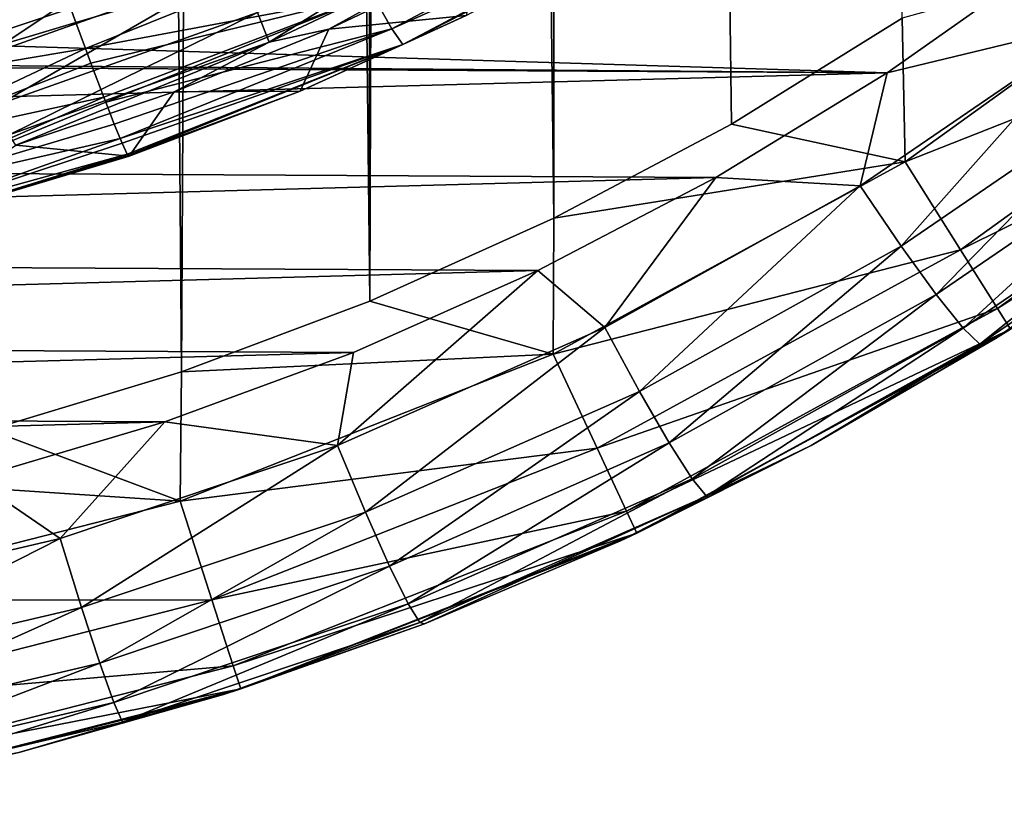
# Model space of a CAD drawing. Header units: metres. Extents: x -104 to 104, y -111 to 38.
# Tile 21 of 256: x 3.88 to 8.5, y -110.72 to -107.08. Entities that reach past the tile are written whole.
import ezdxf

# ---------------------------------------------------------------- set-up
doc = ezdxf.new("R2010")
doc.units = ezdxf.units.M
doc.layers.add('solid_509367_AD153', color=7, linetype='CONTINUOUS')

msp = doc.modelspace()

# ---------------------------------------------------------------- linework, layer by layer
at = {"layer": 'solid_509367_AD153'}
for points in [[(5.668289, -51.405067, 19), (6.388255, -108.016464, 19), (6.283267, -25.228895, 19)], [(6.283267, -25.228895, 19), (7.22096, -107.574181, 19), (8.022647, -107.077934, 19)], [(6.283267, -25.228895, 19), (6.388255, -108.016464, 19), (7.22096, -107.574181, 19)], [(5.668289, -51.405067, 19), (5.668289, -52.594933, 19), (6.388255, -108.016464, 19)], [(5.668289, -52.594933, 19), (5.421287, -53.759758, 19), (5.52427, -108.405876, 19)], [(5.668289, -52.594933, 19), (5.52427, -108.405876, 19), (6.388255, -108.016464, 19)], [(5.421287, -53.759758, 19), (4.936345, -54.849998, 19), (5.52427, -108.405876, 19)], [(4.936345, -54.849998, 19), (4.234637, -55.815094, 19), (4.639951, -108.737564, 19)], [(4.936345, -54.849998, 19), (4.639951, -108.737564, 19), (5.52427, -108.405876, 19)], [(4.234637, -55.815094, 19), (3.349372, -56.611416, 19), (3.73858, -109.009399, 19)], [(4.234637, -55.815094, 19), (3.73858, -109.009399, 19), (4.639951, -108.737564, 19)], [(3.430445, -107.260933, -10.520512), (4.205411, -105.920509, -2.854142), (3.389767, -106.190323, -2.816221)], [(3.430445, -107.260933, -10.520512), (4.254157, -106.985031, -10.559287), (4.205411, -105.920509, -2.854142)], [(3.166176, -106.147232, -11.405813), (4.254157, -106.985031, -10.559287), (3.430445, -107.260933, -10.520512)], [(5.05132, -107.189766, 14.453732), (4.995928, -107.050797, 14.868522), (6.154653, -106.505348, 14.83818)], [(6.222746, -106.637474, 14.423058), (5.05132, -107.189766, 14.453732), (6.154653, -106.505348, 14.83818)], [(5.627659, -107.126846, 5.186224), (6.843712, -106.483047, 5.127901), (5.537041, -106.966179, 4.777708)], [(6.908558, -106.549339, 5.566435), (6.843712, -106.483047, 5.127901), (5.627659, -107.126846, 5.186224)], [(3.721685, -107.252022, 15.271494), (3.631939, -106.951851, 15.581757), (4.788702, -106.542015, 15.551466)], [(4.906909, -106.831337, 15.240458), (3.721685, -107.252022, 15.271494), (4.788702, -106.542015, 15.551466)], [(5.678922, -107.200325, 5.62541), (6.908558, -106.549339, 5.566435), (5.627659, -107.126846, 5.186224)], [(5.678922, -107.200325, 5.62541), (6.729004, -106.663193, 5.808057), (6.908558, -106.549339, 5.566435)], [(6.222746, -106.637474, 14.423058), (5.332132, -107.129471, 14.033123), (5.05132, -107.189766, 14.453732)], [(6.222746, -106.637474, 14.423058), (6.040445, -106.793205, 14.017343), (5.332132, -107.129471, 14.033123)], [(5.678922, -107.200325, 5.62541), (5.97624, -107.065331, 5.838992), (6.729004, -106.663193, 5.808057)], [(8.036787, -107.751717, 18.886271), (9.563573, -106.650566, 18.886271), (8.022647, -107.077934, 19)], [(9.87275, -107.027229, 18.561077), (9.563573, -106.650566, 18.886271), (8.036787, -107.751717, 18.886271)], [(4.144126, -107.097176, 4.33104), (5.411619, -106.726395, 4.420381), (4.071959, -106.898247, 4.168114)], [(4.144126, -107.097176, 4.33104), (4.189219, -107.21991, 4.457415), (5.411619, -106.726395, 4.420381)], [(5.537041, -106.966179, 4.777708), (5.411619, -106.726395, 4.420381), (4.189219, -107.21991, 4.457415)], [(1.750467, -107.144875, -5.206637), (3.449093, -106.778572, -5.258118), (8.726897, -106.788055, -5.256785)], [(1.750467, -107.144875, -5.206637), (8.726897, -106.788055, -5.256785), (7.951765, -107.333458, -5.180134)], [(5.332132, -107.129471, 14.033123), (6.040445, -106.793205, 14.017343), (5.97624, -107.065331, 5.838992)], [(8.956894, -107.090919, -5.162686), (7.951765, -107.333458, -5.180134), (8.726897, -106.788055, -5.256785)], [(3.789317, -107.479919, 14.900118), (3.721685, -107.252022, 15.271494), (4.906909, -106.831337, 15.240458)], [(4.995928, -107.050797, 14.868522), (3.789317, -107.479919, 14.900118), (4.906909, -106.831337, 15.240458)], [(3.065224, -107.050308, 4.085251), (3.14978, -107.394516, 4.335729), (4.071959, -106.898247, 4.168114)], [(3.14978, -107.394516, 4.335729), (4.144126, -107.097176, 4.33104), (4.071959, -106.898247, 4.168114)], [(4.214579, -107.288261, 4.538943), (5.537041, -106.966179, 4.777708), (4.189219, -107.21991, 4.457415)], [(4.214579, -107.288261, 4.538943), (4.27503, -107.448593, 4.77419), (5.537041, -106.966179, 4.777708)], [(4.27503, -107.448593, 4.77419), (4.28403, -107.472046, 4.81567), (5.537041, -106.966179, 4.777708)], [(5.627659, -107.126846, 5.186224), (5.537041, -106.966179, 4.777708), (4.28403, -107.472046, 4.81567)], [(8.296605, -108.163986, 18.561077), (9.87275, -107.027229, 18.561077), (8.036787, -107.751717, 18.886271)], [(10.079315, -107.278885, 18.074024), (9.87275, -107.027229, 18.561077), (8.296605, -108.163986, 18.561077)], [(3.831421, -107.624519, 14.485677), (3.789317, -107.479919, 14.900118), (4.995928, -107.050797, 14.868522)], [(5.05132, -107.189766, 14.453732), (3.831421, -107.624519, 14.485677), (4.995928, -107.050797, 14.868522)], [(5.332132, -107.129471, 14.033123), (5.97624, -107.065331, 5.838992), (5.19725, -107.420097, 5.863829)], [(5.678922, -107.200325, 5.62541), (5.19725, -107.420097, 5.863829), (5.97624, -107.065331, 5.838992)], [(8.036787, -107.751717, 18.886271), (8.022647, -107.077934, 19), (7.22096, -107.574181, 19)], [(3.14978, -107.394516, 4.335729), (4.189219, -107.21991, 4.457415), (4.144126, -107.097176, 4.33104)], [(4.3242, -107.574768, 5.031798), (5.627659, -107.126846, 5.186224), (4.28403, -107.472046, 4.81567)], [(4.3242, -107.574768, 5.031798), (4.351629, -107.642006, 5.224883), (5.627659, -107.126846, 5.186224)], [(5.678922, -107.200325, 5.62541), (5.627659, -107.126846, 5.186224), (4.351629, -107.642006, 5.224883)], [(8.956894, -107.090919, -5.162686), (7.825849, -107.863701, -5.054079), (7.951765, -107.333458, -5.180134)], [(8.017374, -108.146904, -4.862983), (7.825849, -107.863701, -5.054079), (8.956894, -107.090919, -5.162686)], [(9.175921, -107.355331, -4.974231), (8.017374, -108.146904, -4.862983), (8.956894, -107.090919, -5.162686)], [(0, -107.269806, -5.18908), (1.750467, -107.144875, -5.206637), (7.951765, -107.333458, -5.180134)], [(4.605239, -107.42321, 14.049289), (5.332132, -107.129471, 14.033123), (5.19725, -107.420097, 5.863829)], [(5.05132, -107.189766, 14.453732), (5.332132, -107.129471, 14.033123), (4.605239, -107.42321, 14.049289)], [(3.14978, -107.394516, 4.335729), (3.218346, -107.678413, 4.656765), (4.189219, -107.21991, 4.457415)], [(3.218346, -107.678413, 4.656765), (4.214579, -107.288261, 4.538943), (4.189219, -107.21991, 4.457415)], [(5.05132, -107.189766, 14.453732), (3.862432, -107.673386, 14.065771), (3.831421, -107.624519, 14.485677)], [(5.05132, -107.189766, 14.453732), (4.605239, -107.42321, 14.049289), (3.862432, -107.673386, 14.065771)], [(4.361047, -107.664131, 5.306313), (5.678922, -107.200325, 5.62541), (4.351629, -107.642006, 5.224883)], [(4.361047, -107.664131, 5.306313), (4.384791, -107.714767, 5.591922), (5.678922, -107.200325, 5.62541)], [(4.384791, -107.714767, 5.591922), (4.388622, -107.721252, 5.664501), (5.678922, -107.200325, 5.62541)], [(4.388622, -107.721252, 5.664501), (5.19725, -107.420097, 5.863829), (5.678922, -107.200325, 5.62541)], [(7.951765, -107.333458, -5.180134), (-7.284007, -107.746529, -5.12208), (-8.084464, -107.245354, -5.192515)], [(0, -107.269806, -5.18908), (7.951765, -107.333458, -5.180134), (-8.084464, -107.245354, -5.192515)], [(3.218346, -107.678413, 4.656765), (4.27503, -107.448593, 4.77419), (4.214579, -107.288261, 4.538943)], [(8.470193, -108.439423, 18.074024), (10.079315, -107.278885, 18.074024), (8.296605, -108.163986, 18.561077)], [(8.470193, -108.439423, 18.074024), (10.151759, -107.367142, 17.5), (10.079315, -107.278885, 18.074024)], [(7.951765, -107.333458, -5.180134), (7.147373, -107.824913, -5.111064), (-7.284007, -107.746529, -5.12208)], [(7.825849, -107.863701, -5.054079), (7.147373, -107.824913, -5.111064), (7.951765, -107.333458, -5.180134)], [(8.181844, -108.374825, -4.590212), (8.017374, -108.146904, -4.862983), (9.175921, -107.355331, -4.974231)], [(9.364007, -107.567116, -4.703728), (8.181844, -108.374825, -4.590212), (9.175921, -107.355331, -4.974231)], [(8.470193, -108.439423, 18.074024), (8.531071, -108.536018, 17.5), (10.151759, -107.367142, 17.5)], [(3.218346, -107.678413, 4.656765), (3.267694, -107.888649, 5.03324), (4.27503, -107.448593, 4.77419)], [(3.267694, -107.888649, 5.03324), (4.28403, -107.472046, 4.81567), (4.27503, -107.448593, 4.77419)], [(3.862432, -107.673386, 14.065771), (4.605239, -107.42321, 14.049289), (4.39493, -107.725624, 5.882576)], [(4.388622, -107.721252, 5.664501), (4.39493, -107.725624, 5.882576), (5.19725, -107.420097, 5.863829)], [(4.605239, -107.42321, 14.049289), (5.19725, -107.420097, 5.863829), (4.39493, -107.725624, 5.882576)], [(3.267694, -107.888649, 5.03324), (4.3242, -107.574768, 5.031798), (4.28403, -107.472046, 4.81567)], [(3.267694, -107.888649, 5.03324), (4.351629, -107.642006, 5.224883), (4.3242, -107.574768, 5.031798)], [(8.036787, -107.751717, 18.886271), (7.22096, -107.574181, 19), (6.388255, -108.016464, 19)], [(8.308043, -108.531921, -4.254363), (8.181844, -108.374825, -4.590212), (9.364007, -107.567116, -4.703728)], [(9.508328, -107.711838, -4.369618), (8.308043, -108.531921, -4.254363), (9.364007, -107.567116, -4.703728)], [(3.267694, -107.888649, 5.03324), (3.295499, -108.015312, 5.447426), (4.351629, -107.642006, 5.224883)], [(3.295499, -108.015312, 5.447426), (4.361047, -107.664131, 5.306313), (4.351629, -107.642006, 5.224883)], [(3.295499, -108.015312, 5.447426), (4.384791, -107.714767, 5.591922), (4.361047, -107.664131, 5.306313)], [(3.862432, -107.673386, 14.065771), (4.39493, -107.725624, 5.882576), (3.297043, -108.053123, 5.886087)], [(3.295499, -108.015312, 5.447426), (3.297043, -108.053123, 5.886087), (4.384791, -107.714767, 5.591922)], [(4.384791, -107.714767, 5.591922), (3.297043, -108.053123, 5.886087), (4.388622, -107.721252, 5.664501)], [(4.388622, -107.721252, 5.664501), (3.297043, -108.053123, 5.886087), (4.39493, -107.725624, 5.882576)], [(8.38737, -108.607498, -3.878332), (8.308043, -108.531921, -4.254363), (9.508328, -107.711838, -4.369618)], [(9.599045, -107.779633, -3.994682), (8.38737, -108.607498, -3.878332), (9.508328, -107.711838, -4.369618)], [(7.147373, -107.824913, -5.111064), (-6.452726, -108.193459, -5.059268), (-7.284007, -107.746529, -5.12208)], [(6.384658, -108.653984, 18.886271), (8.036787, -107.751717, 18.886271), (6.388255, -108.016464, 19)], [(8.296605, -108.163986, 18.561077), (8.036787, -107.751717, 18.886271), (6.384658, -108.653984, 18.886271)], [(9.599045, -107.779633, -3.994682), (8.460077, -108.580505, -3.668944), (8.38737, -108.607498, -3.878332)], [(9.599045, -107.779633, -3.994682), (9.292448, -108.025131, -3.739873), (8.460077, -108.580505, -3.668944)], [(7.147373, -107.824913, -5.111064), (6.312694, -108.2621, -5.049622), (-6.452726, -108.193459, -5.059268)], [(6.627543, -108.529701, -4.960478), (6.312694, -108.2621, -5.049622), (7.147373, -107.824913, -5.111064)], [(7.825849, -107.863701, -5.054079), (6.627543, -108.529701, -4.960478), (7.147373, -107.824913, -5.111064)], [(6.789864, -108.829132, -4.767102), (6.627543, -108.529701, -4.960478), (7.825849, -107.863701, -5.054079)], [(8.017374, -108.146904, -4.862983), (6.789864, -108.829132, -4.767102), (7.825849, -107.863701, -5.054079)], [(6.384658, -108.653984, 18.886271), (6.388255, -108.016464, 19), (5.52427, -108.405876, 19)], [(8.531071, -108.536018, 17.5), (8.460077, -108.580505, -3.668944), (9.292448, -108.025131, -3.739873)], [(6.591065, -109.095421, 18.561077), (8.296605, -108.163986, 18.561077), (6.384658, -108.653984, 18.886271)], [(8.470193, -108.439423, 18.074024), (8.296605, -108.163986, 18.561077), (6.591065, -109.095421, 18.561077)], [(6.929254, -109.070992, -4.492372), (6.789864, -108.829132, -4.767102), (8.017374, -108.146904, -4.862983)], [(8.181844, -108.374825, -4.590212), (6.929254, -109.070992, -4.492372), (8.017374, -108.146904, -4.862983)], [(6.312694, -108.2621, -5.049622), (-5.590275, -108.58725, -5.003924), (-6.452726, -108.193459, -5.059268)], [(6.312694, -108.2621, -5.049622), (5.447381, -108.646088, -4.995655), (-5.590275, -108.58725, -5.003924)], [(5.372115, -109.083046, -4.882711), (5.447381, -108.646088, -4.995655), (6.312694, -108.2621, -5.049622)], [(6.627543, -108.529701, -4.960478), (5.372115, -109.083046, -4.882711), (6.312694, -108.2621, -5.049622)], [(7.03621, -109.238792, -4.155019), (6.929254, -109.070992, -4.492372), (8.181844, -108.374825, -4.590212)], [(8.308043, -108.531921, -4.254363), (7.03621, -109.238792, -4.155019), (8.181844, -108.374825, -4.590212)], [(6.384658, -108.653984, 18.886271), (5.52427, -108.405876, 19), (4.639951, -108.737564, 19)], [(6.728969, -109.390343, 18.074024), (8.470193, -108.439423, 18.074024), (6.591065, -109.095421, 18.561077)], [(6.728969, -109.390343, 18.074024), (8.531071, -108.536018, 17.5), (8.470193, -108.439423, 18.074024)], [(5.503773, -109.395988, -4.687436), (5.372115, -109.083046, -4.882711), (6.627543, -108.529701, -4.960478)], [(6.789864, -108.829132, -4.767102), (5.503773, -109.395988, -4.687436), (6.627543, -108.529701, -4.960478)], [(6.728969, -109.390343, 18.074024), (6.777332, -109.493774, 17.5), (8.531071, -108.536018, 17.5)], [(8.531071, -108.536018, 17.5), (6.777332, -109.493774, 17.5), (8.460077, -108.580505, -3.668944)], [(7.103439, -109.321083, -3.778044), (7.03621, -109.238792, -4.155019), (8.308043, -108.531921, -4.254363)], [(8.38737, -108.607498, -3.878332), (7.103439, -109.321083, -3.778044), (8.308043, -108.531921, -4.254363)], [(5.447381, -108.646088, -4.995655), (-4.707537, -108.923294, -4.956697), (-5.590275, -108.58725, -5.003924)], [(6.777332, -109.493774, 17.5), (7.594898, -109.082611, -3.605226), (8.460077, -108.580505, -3.668944)], [(8.38737, -108.607498, -3.878332), (8.460077, -108.580505, -3.668944), (7.594898, -109.082611, -3.605226)], [(5.447381, -108.646088, -4.995655), (4.562243, -108.972321, -4.949806), (-4.707537, -108.923294, -4.956697)], [(5.372115, -109.083046, -4.882711), (4.562243, -108.972321, -4.949806), (5.447381, -108.646088, -4.995655)], [(8.38737, -108.607498, -3.878332), (7.594898, -109.082611, -3.605226), (7.103439, -109.321083, -3.778044)], [(4.632954, -109.343292, 18.886271), (6.384658, -108.653984, 18.886271), (4.639951, -108.737564, 19)], [(6.591065, -109.095421, 18.561077), (6.384658, -108.653984, 18.886271), (4.632954, -109.343292, 18.886271)], [(4.632954, -109.343292, 18.886271), (4.639951, -108.737564, 19), (3.73858, -109.009399, 19)], [(5.616832, -109.649452, -4.411075), (5.503773, -109.395988, -4.687436), (6.789864, -108.829132, -4.767102)], [(6.929254, -109.070992, -4.492372), (5.616832, -109.649452, -4.411075), (6.789864, -108.829132, -4.767102)], [(4.562243, -108.972321, -4.949806), (-3.807795, -109.199554, -4.917871), (-4.707537, -108.923294, -4.956697)], [(4.562243, -108.972321, -4.949806), (3.660517, -109.238785, -4.912358), (-3.807795, -109.199554, -4.917871)], [(4.070303, -109.518761, -4.821476), (3.660517, -109.238785, -4.912358), (4.562243, -108.972321, -4.949806)], [(5.372115, -109.083046, -4.882711), (4.070303, -109.518761, -4.821476), (4.562243, -108.972321, -4.949806)], [(4.632954, -109.343292, 18.886271), (3.73858, -109.009399, 19), (2.815699, -109.223366, 19)], [(4.17011, -109.842361, -4.624702), (4.070303, -109.518761, -4.821476), (5.372115, -109.083046, -4.882711)], [(5.503773, -109.395988, -4.687436), (4.17011, -109.842361, -4.624702), (5.372115, -109.083046, -4.882711)], [(4.782731, -109.807014, 18.561077), (6.591065, -109.095421, 18.561077), (4.632954, -109.343292, 18.886271)], [(6.728969, -109.390343, 18.074024), (6.591065, -109.095421, 18.561077), (4.782731, -109.807014, 18.561077)], [(5.703584, -109.826157, -4.07247), (5.616832, -109.649452, -4.411075), (6.929254, -109.070992, -4.492372)], [(7.03621, -109.238792, -4.155019), (5.703584, -109.826157, -4.07247), (6.929254, -109.070992, -4.492372)], [(6.777332, -109.493774, 17.5), (6.700424, -109.529488, -3.548328), (7.594898, -109.082611, -3.605226)], [(7.103439, -109.321083, -3.778044), (7.594898, -109.082611, -3.605226), (6.700424, -109.529488, -3.548328)], [(4.070303, -109.518761, -4.821476), (2.733202, -109.832779, -4.777343), (3.660517, -109.238785, -4.912358)], [(2.808994, -109.808891, 18.886271), (4.632954, -109.343292, 18.886271), (2.815699, -109.223366, 19)], [(5.758114, -109.914047, -3.694709), (5.703584, -109.826157, -4.07247), (7.03621, -109.238792, -4.155019)], [(7.103439, -109.321083, -3.778044), (5.758114, -109.914047, -3.694709), (7.03621, -109.238792, -4.155019)], [(4.782731, -109.807014, 18.561077), (4.632954, -109.343292, 18.886271), (2.808994, -109.808891, 18.886271)], [(7.103439, -109.321083, -3.778044), (5.780075, -109.919518, -3.498485), (5.758114, -109.914047, -3.694709)], [(7.103439, -109.321083, -3.778044), (6.700424, -109.529488, -3.548328), (5.780075, -109.919518, -3.498485)], [(4.882799, -110.116829, 18.074024), (6.728969, -109.390343, 18.074024), (4.782731, -109.807014, 18.561077)], [(4.882799, -110.116829, 18.074024), (6.777332, -109.493774, 17.5), (6.728969, -109.390343, 18.074024)], [(4.255818, -110.10498, -4.347054), (4.17011, -109.842361, -4.624702), (5.503773, -109.395988, -4.687436)], [(5.616832, -109.649452, -4.411075), (4.255818, -110.10498, -4.347054), (5.503773, -109.395988, -4.687436)], [(2.800249, -110.164078, -4.579488), (2.733202, -109.832779, -4.777343), (4.070303, -109.518761, -4.821476)], [(4.17011, -109.842361, -4.624702), (2.800249, -110.164078, -4.579488), (4.070303, -109.518761, -4.821476)], [(4.882799, -110.116829, 18.074024), (4.917893, -110.225479, 17.5), (6.777332, -109.493774, 17.5)], [(6.777332, -109.493774, 17.5), (4.917893, -110.225479, 17.5), (6.700424, -109.529488, -3.548328)], [(4.917893, -110.225479, 17.5), (5.780075, -109.919518, -3.498485), (6.700424, -109.529488, -3.548328)], [(4.321583, -110.288704, -4.007463), (4.255818, -110.10498, -4.347054), (5.616832, -109.649452, -4.411075)], [(5.703584, -109.826157, -4.07247), (4.321583, -110.288704, -4.007463), (5.616832, -109.649452, -4.411075)], [(2.899805, -110.287666, 18.561077), (4.782731, -109.807014, 18.561077), (2.808994, -109.808891, 18.886271)], [(4.882799, -110.116829, 18.074024), (4.782731, -109.807014, 18.561077), (2.899805, -110.287666, 18.561077)], [(2.857824, -110.433304, -4.300912), (2.800249, -110.164078, -4.579488), (4.17011, -109.842361, -4.624702)], [(4.255818, -110.10498, -4.347054), (2.857824, -110.433304, -4.300912), (4.17011, -109.842361, -4.624702)], [(4.362921, -110.381012, -3.629081), (4.321583, -110.288704, -4.007463), (5.703584, -109.826157, -4.07247)], [(5.758114, -109.914047, -3.694709), (4.362921, -110.381012, -3.629081), (5.703584, -109.826157, -4.07247)], [(5.758114, -109.914047, -3.694709), (4.837263, -110.251289, -3.456265), (4.362921, -110.381012, -3.629081)], [(5.758114, -109.914047, -3.694709), (5.780075, -109.919518, -3.498485), (4.837263, -110.251289, -3.456265)], [(4.917893, -110.225479, 17.5), (4.837263, -110.251289, -3.456265), (5.780075, -109.919518, -3.498485)], [(2.902002, -110.622101, -3.960608), (2.857824, -110.433304, -4.300912), (4.255818, -110.10498, -4.347054)], [(2.960477, -110.607536, 18.074024), (4.882799, -110.116829, 18.074024), (2.899805, -110.287666, 18.561077)], [(4.321583, -110.288704, -4.007463), (2.902002, -110.622101, -3.960608), (4.255818, -110.10498, -4.347054)], [(2.960477, -110.607536, 18.074024), (4.917893, -110.225479, 17.5), (4.882799, -110.116829, 18.074024)], [(2.960477, -110.607536, 18.074024), (2.981755, -110.719719, 17.5), (4.917893, -110.225479, 17.5)], [(4.917893, -110.225479, 17.5), (2.981755, -110.719719, 17.5), (4.837263, -110.251289, -3.456265)], [(2.981755, -110.719719, 17.5), (3.875672, -110.523521, -3.421712), (4.837263, -110.251289, -3.456265)], [(4.362921, -110.381012, -3.629081), (4.837263, -110.251289, -3.456265), (3.875672, -110.523521, -3.421712)], [(2.929772, -110.71759, -3.581778), (2.902002, -110.622101, -3.960608), (4.321583, -110.288704, -4.007463)], [(4.362921, -110.381012, -3.629081), (2.929772, -110.71759, -3.581778), (4.321583, -110.288704, -4.007463)], [(4.362921, -110.381012, -3.629081), (3.875672, -110.523521, -3.421712), (2.929772, -110.71759, -3.581778)]]:
    msp.add_3dface(points, dxfattribs=at)

doc.saveas('drawing.dxf')
